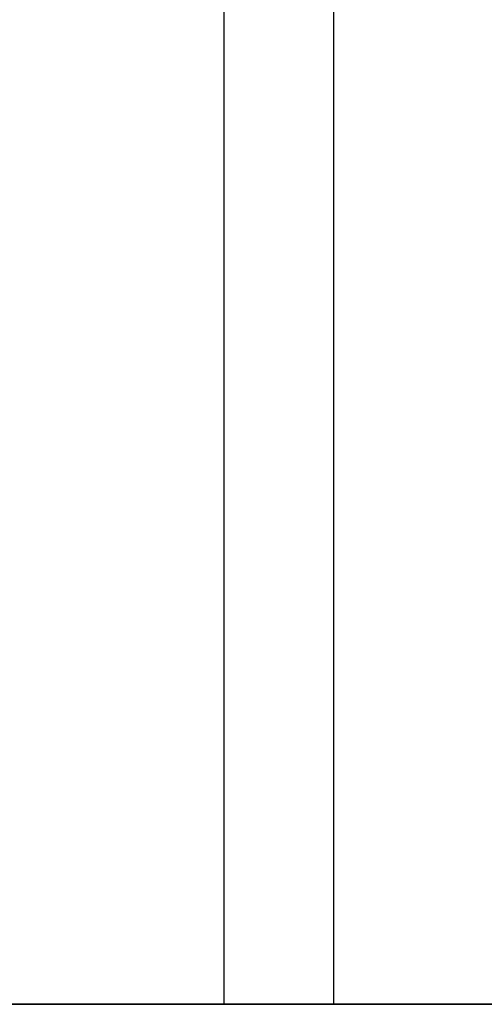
# Model space of a CAD drawing. Header units: metres. Extents: x 391.1 to 427.5, y 12.7 to 28.4.
# Tile 3 of 240: x 407.664 to 408.299, y 14.181 to 15.525. Entities that reach past the tile are written whole.
import ezdxf

# ---------------------------------------------------------------- set-up
doc = ezdxf.new("R2010")
doc.units = ezdxf.units.M
doc.layers.add('01_SUELOS', color=7, linetype='Continuous', lineweight=25, true_color=0x007f00)
for name, color, linetype, lineweight in [('A-DETL-____-MBND', 7, 'Continuous', 18), ('A-WALL-____-MCUT', 7, 'Continuous', 25), ('A-WALL-____-OTLN', 7, 'Continuous', 25)]:
    doc.layers.add(name, color=color, linetype=linetype, lineweight=lineweight)

# ---------------------------------------------------------------- blocks, each defined once
blk = doc.blocks.new('Family - LONDR55-XX_ZZ-ARQ-CAA-M3D-Londres55-151093-01_ENLLUMENAT_PS1')
at = {"layer": '01_SUELOS', "color": 9, "true_color": 0xaad4aa}
for p, q in [((0, 0), (26.635, 0)), ((26.635, 0), (0, 0))]:
    blk.add_line(p, q, dxfattribs=at)
blk = doc.blocks.new('Family - Mur PS-2-151177-01_ENLLUMENAT_PS1')
at = {"layer": 'A-DETL-____-MBND', "color": 253, "true_color": 0xaaaaaa}
for p, q in [((31.836, 1.34), (0, 1.34)), ((0, 1.34), (31.836, 1.34))]:
    blk.add_line(p, q, dxfattribs=at)
blk = doc.blocks.new('Family - Mur PS-1-153352-01_ENLLUMENAT_PS1')
at = {"layer": 'A-WALL-____-MCUT', "color": 253, "true_color": 0xaaaaaa}
blk.add_line((16.935, 1.34), (0, 1.34), dxfattribs=at)
at = {"layer": 'A-WALL-____-OTLN', "color": 253, "true_color": 0xaaaaaa}
blk.add_line((16.935, 1.34), (0, 1.34), dxfattribs=at)
blk = doc.blocks.new('Family - Evans P-1-153493-01_ENLLUMENAT_PS1')
at = {"layer": 'A-WALL-____-MCUT', "color": 253, "true_color": 0xaaaaaa}
for p, q in [((10.5601, 0.15), (0, 0.15)), ((10.5601, 0), (10.5601, 0.15)), ((0, 0), (10.5601, 0))]:
    blk.add_line(p, q, dxfattribs=at)
at = {"layer": 'A-WALL-____-OTLN', "color": 253, "true_color": 0xaaaaaa}
for p, q in [((10.5601, 0.15), (0, 0.15)), ((10.5601, 0), (10.5601, 0.15)), ((0, 0), (10.5601, 0))]:
    blk.add_line(p, q, dxfattribs=at)
at = {"layer": 'A-WALL-____-OTLN', "color": 253, "lineweight": 18, "true_color": 0xaaaaaa}
blk.add_line((0, 0), (10.5601, 0), dxfattribs=at)
blk = doc.blocks.new('LONDR55-XX_ZZ-ARQ-CAA-M3D-Londres55_ifc-1-01_ENLLUMENAT_PS1')
at = {"layer": '01_SUELOS', "color": 253, "lineweight": 18, "true_color": 0xaaaaaa}
blk.add_blockref('Family - LONDR55-XX_ZZ-ARQ-CAA-M3D-Londres55-151093-01_ENLLUMENAT_PS1', (392.0964, 14.1807), dxfattribs=at)
at = {"layer": 'A-WALL-____-OTLN', "color": 253, "lineweight": 18, "true_color": 0xaaaaaa, "rotation": 270}
blk.add_blockref('Family - Evans P-1-153493-01_ENLLUMENAT_PS1', (407.9432, 24.7407), dxfattribs=at)
at = {"layer": 'A-WALL-____-OTLN', "color": 253, "lineweight": 18, "true_color": 0xaaaaaa}
for name, p in [('Family - Mur PS-2-151177-01_ENLLUMENAT_PS1', (392.0997, 12.8406)), ('Family - Mur PS-1-153352-01_ENLLUMENAT_PS1', (400.7564, 12.8406))]:
    blk.add_blockref(name, p, dxfattribs=at)

msp = doc.modelspace()

# ---------------------------------------------------------------- block references
at = {"lineweight": 5}
msp.add_blockref('LONDR55-XX_ZZ-ARQ-CAA-M3D-Londres55_ifc-1-01_ENLLUMENAT_PS1', (0, 0), dxfattribs=at)

doc.saveas('drawing.dxf')
